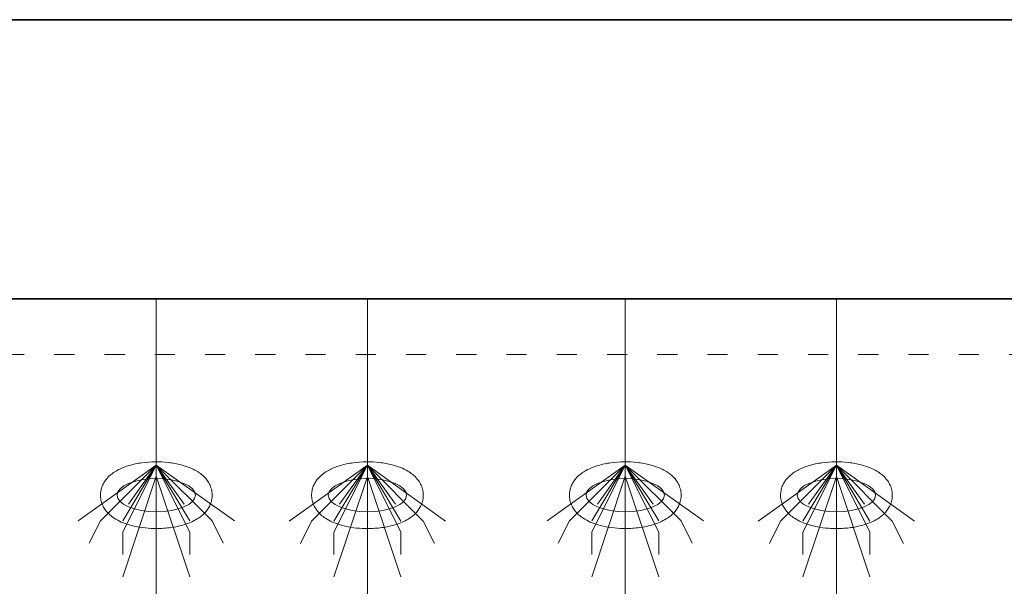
# Model space of a CAD drawing. Header units: metres. Extents: x 703769 to 722343, y 4313031 to 4317457.
# Tile 27 of 256: x 707642.37 to 707647.66, y 4313312.58 to 4313315.63. Entities that reach past the tile are written whole.
import ezdxf

# ---------------------------------------------------------------- set-up
doc = ezdxf.new("R2010")
doc.units = ezdxf.units.M
doc.header["$LTSCALE"] = 0.5
doc.linetypes.add('ACAD_ISO03W100', pattern=[30, 12, -18])
doc.linetypes.add('DASHED', pattern=[19.05, 12.7, -6.35])
for name, color, linetype, lineweight in [('4虚线层', 6, 'DASHED', 18), ('粗实线层', 7, 'Continuous', 35), ('设备', 6, 'Continuous', 18)]:
    doc.layers.add(name, color=color, linetype=linetype, lineweight=lineweight)

# ---------------------------------------------------------------- blocks, each defined once
blk = doc.blocks.new('hh_1')
at = {"layer": '设备'}
for p, q in [((-268840, 164960), (-268910, 164910)), ((-268840, 164960), (-268890, 164910)), ((-268840, 164960), (-268870, 164900)), ((-268840, 164960), (-268870, 164910)), ((-268840, 164960), (-268865, 164925)), ((-268840, 164960), (-268790, 164910)), ((-268840, 164960), (-268815, 164925)), ((-268840, 164960), (-268770, 164910)), ((-268840, 164960), (-268810, 164910)), ((-268840, 164960), (-268810, 164900)), ((-268840, 164950), (-268870, 164860)), ((-268840, 164950), (-268810, 164860)), ((-268890, 164910), (-268900, 164890)), ((-268790, 164910), (-268780, 164890)), ((-268870, 164900), (-268870, 164880)), ((-268810, 164900), (-268810, 164880))]:
    blk.add_line(p, q, dxfattribs=at)
blk = doc.blocks.new('dawda')
at = {"color": 7}
for p, q in [((521541.59, 33623.42), (529541.59, 33623.42)), ((521541.59, 33373.42), (525541.59, 33373.42))]:
    blk.add_line(p, q, dxfattribs=at)
at = {"layer": '4虚线层', "color": 7, "linetype": 'ACAD_ISO03W100', "ltscale": 3}
blk.add_line((521541.59, 33323.42), (525541.59, 33323.42), dxfattribs=at)
at = {"layer": '设备', "color": 7}
for p, q in [((524737.92, 33373.42), (524737.92, 31373.42)), ((524927.02, 33373.42), (524927.02, 31373.38)), ((525157.93, 33373.42), (525157.93, 31373.42)), ((525347.03, 33373.42), (525347.03, 31373.38))]:
    blk.add_line(p, q, dxfattribs=at)
for centre in [(524737.92, 33197.54), (524927.02, 33197.5), (525157.94, 33197.54), (525347.03, 33197.5)]:
    blk.add_ellipse(centre, major_axis=(-35.04, 0), ratio=0.42498, dxfattribs=at)
for points in [[(524687.89, 33197.54), (524687.89, 33198.93), (524688.03, 33200.33), (524688.56, 33203.03), (524688.95, 33204.32), (524689.92, 33206.77), (524690.5, 33207.91), (524691.77, 33210.03), (524692.47, 33211.01), (524693.95, 33212.81), (524694.72, 33213.64), (524696.84, 33215.67), (524698.22, 33216.77), (524701.09, 33218.73), (524702.57, 33219.6), (524705.61, 33221.16), (524707.18, 33221.86), (524710.41, 33223.11), (524712.06, 33223.67), (524717.34, 33225.23), (524721.11, 33226.01), (524728.86, 33227.09), (524732.85, 33227.38), (524740.84, 33227.46), (524744.85, 33227.26), (524752.67, 33226.37), (524756.49, 33225.67), (524762.65, 33224.05), (524765.09, 33223.27), (524769.77, 33221.4), (524772.02, 33220.33), (524775.68, 33218.14), (524777.14, 33217.14), (524779.94, 33214.84), (524781.29, 33213.54), (524783.42, 33210.96), (524784.26, 33209.78), (524785.75, 33207.16), (524786.4, 33205.73), (524787.4, 33202.67), (524787.74, 33201.03), (524788.03, 33197.69), (524787.97, 33195.98), (524787.47, 33192.69), (524787.03, 33191.1), (524785.88, 33188.15), (524785.16, 33186.79), (524783.58, 33184.31), (524782.7, 33183.18), (524780.86, 33181.14), (524779.89, 33180.22), (524777.89, 33178.53), (524776.85, 33177.76), (524774.07, 33175.91), (524772.28, 33174.92), (524768.57, 33173.16), (524766.65, 33172.39), (524762.68, 33171.04), (524760.64, 33170.46), (524754.58, 33169.01), (524750.42, 33168.37), (524741.93, 33167.63), (524737.61, 33167.55), (524729.88, 33167.92), (524726.47, 33168.27), (524719.82, 33169.34), (524716.59, 33170.06), (524711.11, 33171.69), (524708.81, 33172.52), (524704.39, 33174.48), (524702.27, 33175.6), (524698.83, 33177.86), (524697.47, 33178.89), (524694.87, 33181.24), (524693.63, 33182.56), (524691.67, 33185.19), (524690.9, 33186.4), (524689.58, 33189.06), (524689.02, 33190.5), (524688.21, 33193.55), (524687.96, 33195.16), (524687.89, 33197.03), (524687.89, 33197.28), (524687.89, 33197.54)], [(524876.99, 33197.5), (524876.99, 33198.9), (524877.13, 33200.29), (524877.66, 33202.99), (524878.05, 33204.29), (524879.02, 33206.73), (524879.59, 33207.87), (524880.87, 33209.99), (524881.57, 33210.97), (524883.04, 33212.78), (524883.82, 33213.61), (524885.94, 33215.63), (524887.32, 33216.73), (524890.18, 33218.69), (524891.66, 33219.56), (524894.71, 33221.12), (524896.28, 33221.82), (524899.51, 33223.08), (524901.16, 33223.64), (524906.44, 33225.19), (524910.21, 33225.97), (524917.96, 33227.05), (524921.95, 33227.34), (524929.94, 33227.43), (524933.95, 33227.23), (524941.77, 33226.33), (524945.59, 33225.64), (524951.75, 33224.02), (524954.19, 33223.23), (524958.87, 33221.37), (524961.12, 33220.29), (524964.78, 33218.1), (524966.24, 33217.1), (524969.04, 33214.8), (524970.39, 33213.51), (524972.52, 33210.93), (524973.36, 33209.74), (524974.85, 33207.13), (524975.5, 33205.7), (524976.49, 33202.63), (524976.84, 33200.99), (524977.12, 33197.65), (524977.07, 33195.95), (524976.57, 33192.65), (524976.13, 33191.07), (524974.97, 33188.12), (524974.26, 33186.75), (524972.67, 33184.27), (524971.8, 33183.15), (524969.95, 33181.1), (524968.98, 33180.18), (524966.98, 33178.49), (524965.95, 33177.73), (524963.17, 33175.87), (524961.38, 33174.88), (524957.66, 33173.12), (524955.74, 33172.36), (524951.78, 33171.01), (524949.74, 33170.42), (524943.68, 33168.98), (524939.52, 33168.33), (524931.03, 33167.6), (524926.71, 33167.52), (524918.98, 33167.88), (524915.56, 33168.23), (524908.92, 33169.3), (524905.68, 33170.02), (524900.21, 33171.65), (524897.91, 33172.49), (524893.49, 33174.44), (524891.36, 33175.56), (524887.93, 33177.83), (524886.57, 33178.85), (524883.97, 33181.2), (524882.73, 33182.52), (524880.77, 33185.15), (524880, 33186.37), (524878.67, 33189.02), (524878.11, 33190.46), (524877.3, 33193.51), (524877.06, 33195.12), (524876.99, 33197), (524876.99, 33197.25), (524876.99, 33197.5)], [(525107.9, 33197.54), (525107.9, 33198.93), (525108.04, 33200.33), (525108.57, 33203.03), (525108.96, 33204.32), (525109.93, 33206.77), (525110.51, 33207.91), (525111.78, 33210.03), (525112.48, 33211.01), (525113.96, 33212.81), (525114.73, 33213.64), (525116.85, 33215.67), (525118.24, 33216.77), (525121.1, 33218.73), (525122.58, 33219.6), (525125.63, 33221.16), (525127.19, 33221.86), (525130.42, 33223.11), (525132.07, 33223.67), (525137.36, 33225.23), (525141.12, 33226.01), (525148.87, 33227.09), (525152.86, 33227.38), (525160.85, 33227.46), (525164.86, 33227.26), (525172.68, 33226.37), (525176.5, 33225.67), (525182.67, 33224.05), (525185.1, 33223.27), (525189.78, 33221.4), (525192.03, 33220.33), (525195.69, 33218.14), (525197.15, 33217.14), (525199.95, 33214.84), (525201.3, 33213.54), (525203.43, 33210.96), (525204.27, 33209.78), (525205.76, 33207.16), (525206.41, 33205.73), (525207.41, 33202.67), (525207.75, 33201.03), (525208.04, 33197.69), (525207.98, 33195.98), (525207.48, 33192.69), (525207.04, 33191.1), (525205.89, 33188.15), (525205.17, 33186.79), (525203.59, 33184.31), (525202.71, 33183.18), (525200.87, 33181.14), (525199.9, 33180.22), (525197.9, 33178.53), (525196.87, 33177.76), (525194.08, 33175.91), (525192.29, 33174.92), (525188.58, 33173.16), (525186.66, 33172.39), (525182.7, 33171.04), (525180.65, 33170.46), (525174.59, 33169.01), (525170.43, 33168.37), (525161.95, 33167.63), (525157.62, 33167.55), (525149.89, 33167.92), (525146.48, 33168.27), (525139.83, 33169.34), (525136.6, 33170.06), (525131.12, 33171.69), (525128.82, 33172.52), (525124.4, 33174.48), (525122.28, 33175.6), (525118.84, 33177.86), (525117.48, 33178.89), (525114.88, 33181.24), (525113.64, 33182.56), (525111.68, 33185.19), (525110.91, 33186.4), (525109.59, 33189.06), (525109.03, 33190.5), (525108.22, 33193.55), (525107.97, 33195.16), (525107.9, 33197.03), (525107.9, 33197.28), (525107.9, 33197.54)], [(525297, 33197.5), (525297, 33198.9), (525297.14, 33200.29), (525297.67, 33202.99), (525298.06, 33204.29), (525299.03, 33206.73), (525299.6, 33207.87), (525300.88, 33209.99), (525301.58, 33210.97), (525303.06, 33212.78), (525303.83, 33213.61), (525305.95, 33215.63), (525307.33, 33216.73), (525310.19, 33218.69), (525311.67, 33219.56), (525314.72, 33221.12), (525316.29, 33221.82), (525319.52, 33223.08), (525321.17, 33223.64), (525326.45, 33225.19), (525330.22, 33225.97), (525337.97, 33227.05), (525341.96, 33227.34), (525349.95, 33227.43), (525353.96, 33227.23), (525361.78, 33226.33), (525365.6, 33225.64), (525371.76, 33224.02), (525374.2, 33223.23), (525378.88, 33221.37), (525381.13, 33220.29), (525384.79, 33218.1), (525386.25, 33217.1), (525389.05, 33214.8), (525390.4, 33213.51), (525392.53, 33210.93), (525393.37, 33209.74), (525394.86, 33207.13), (525395.51, 33205.7), (525396.51, 33202.63), (525396.85, 33200.99), (525397.13, 33197.65), (525397.08, 33195.95), (525396.58, 33192.65), (525396.14, 33191.07), (525394.98, 33188.12), (525394.27, 33186.75), (525392.68, 33184.27), (525391.81, 33183.15), (525389.96, 33181.1), (525389, 33180.18), (525386.99, 33178.49), (525385.96, 33177.73), (525383.18, 33175.87), (525381.39, 33174.88), (525377.67, 33173.12), (525375.75, 33172.36), (525371.79, 33171.01), (525369.75, 33170.42), (525363.69, 33168.98), (525359.53, 33168.33), (525351.04, 33167.6), (525346.72, 33167.52), (525338.99, 33167.88), (525335.57, 33168.23), (525328.93, 33169.3), (525325.7, 33170.02), (525320.22, 33171.65), (525317.92, 33172.49), (525313.5, 33174.44), (525311.37, 33175.56), (525307.94, 33177.83), (525306.58, 33178.85), (525303.98, 33181.2), (525302.74, 33182.52), (525300.78, 33185.15), (525300.01, 33186.37), (525298.68, 33189.02), (525298.12, 33190.46), (525297.31, 33193.51), (525297.07, 33195.12), (525297, 33197), (525297, 33197.25), (525297, 33197.5)]]:
    blk.add_open_spline(points, degree=3, knots=[0, 0, 0, 0, 3.423083, 3.423083, 6.846165, 6.846165, 10.269248, 10.269248, 13.69233, 13.69233, 17.115413, 17.115413, 22.728666, 22.728666, 28.341919, 28.341919, 33.955172, 33.955172, 39.568425, 39.568425, 51.436002, 51.436002, 63.303578, 63.303578, 75.171154, 75.171154, 87.03873, 87.03873, 95.224368, 95.224368, 103.410005, 103.410005, 109.145122, 109.145122, 114.880238, 114.880238, 119.003115, 119.003115, 123.125991, 123.125991, 127.248868, 127.248868, 131.371745, 131.371745, 135.494621, 135.494621, 139.617498, 139.617498, 143.740375, 143.740375, 147.863251, 147.863251, 151.986128, 151.986128, 158.708917, 158.708917, 165.431705, 165.431705, 172.154493, 172.154493, 184.909814, 184.909814, 197.665135, 197.665135, 207.937, 207.937, 218.208864, 218.208864, 226.104489, 226.104489, 234.000115, 234.000115, 239.456, 239.456, 244.911884, 244.911884, 248.896322, 248.896322, 252.88076, 252.88076, 256.865198, 256.865198, 257.481358, 257.481358, 257.481358, 257.481358], dxfattribs=at)
at = {"layer": '设备', "color": 7, "xscale": -1}
for p in [(255897.92, -131735.57), (256087.02, -131735.61), (256317.94, -131735.57), (256507.03, -131735.61)]:
    blk.add_blockref('hh_1', p, dxfattribs=at)

msp = doc.modelspace()

# ---------------------------------------------------------------- block references
at = {"layer": '粗实线层', "xscale": 0.006, "yscale": 0.006, "zscale": 0.006}
msp.add_blockref('dawda', (704494.6802, 4313113.8882), dxfattribs=at)

doc.saveas('drawing.dxf')
